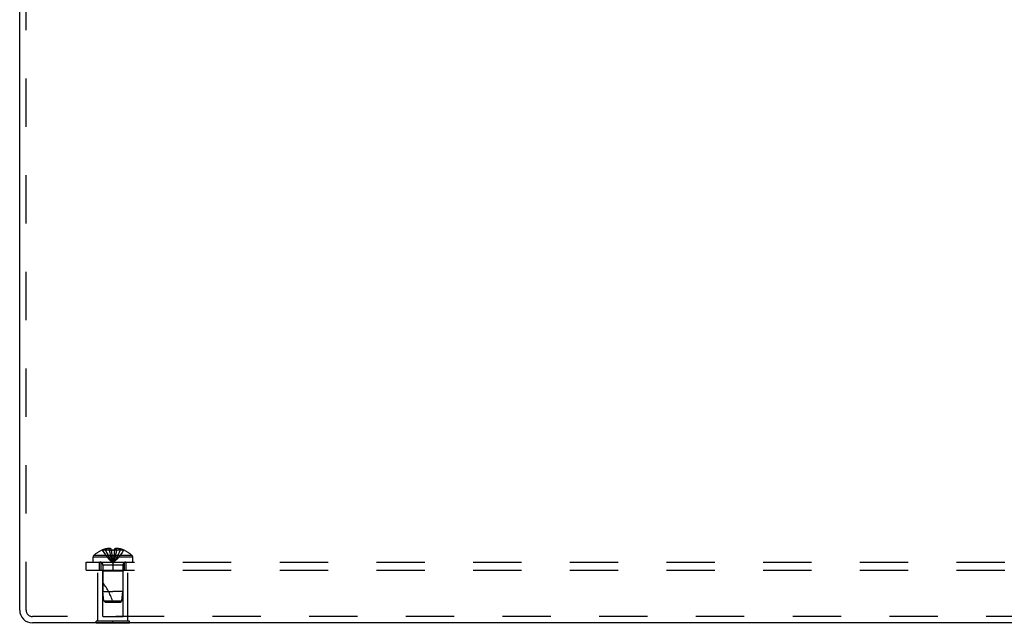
# Model space of a CAD drawing. Header units: inches. Extents: x 0 to 82.5, y 0 to 53.4.
# Tile 104 of 128: x 64 to 73.3, y 22.6 to 28.3. Entities that reach past the tile are written whole.
import ezdxf

# ---------------------------------------------------------------- set-up
doc = ezdxf.new("R2010")
doc.units = ezdxf.units.IN
doc.header["$LTSCALE"] = 4.538835
doc.header["$MEASUREMENT"] = 0
doc.linetypes.add('HIDDEN', pattern=[0.2, 0.1, -0.1])
doc.layers.get('0').update_dxf_attribs({"linetype": 'CONTINUOUS'})
doc.layers.add('DEFAULT_2', color=8, linetype='HIDDEN')
doc.layers.add('SUBPANEL', color=7, linetype='CONTINUOUS')

msp = doc.modelspace()

# ---------------------------------------------------------------- linework, layer by layer
at = {"color": 3, "linetype": 'Continuous'}
for p, q in [((64.0345, 22.7607), (64.0345, 33.0115)), ((79.9145, 22.6407), (64.1545, 22.6407))]:
    msp.add_line(p, q, dxfattribs=at)
at = {"color": 7, "linetype": 'Continuous'}
for p, q in [((64.7535, 22.6367), (64.7535, 22.6407)), ((65.0655, 22.6367), (64.7535, 22.6367)), ((64.9095, 22.6367), (64.9095, 22.6407)), ((65.0655, 22.6367), (65.0655, 22.6407))]:
    msp.add_line(p, q, dxfattribs=at)
at = {"color": 3, "linetype": 'Continuous'}
msp.add_arc((64.1545, 22.7607), 0.12, 180, 270, dxfattribs=at)
at = {"layer": 'DEFAULT_2', "color": 8, "linetype": 'HIDDEN'}
for p, q in [((64.0945, 22.7607), (64.0945, 33.041)), ((64.7695, 22.6577), (64.7695, 23.1367)), ((64.7695, 23.1367), (65.0495, 23.1367)), ((64.8145, 23.1267), (64.8045, 23.1367)), ((64.8145, 22.6992), (64.8145, 23.1267)), ((65.0045, 23.1267), (64.8145, 23.1267)), ((65.0045, 23.1267), (65.0145, 23.1367)), ((65.0045, 22.6992), (65.0045, 23.1267)), ((65.0495, 22.6577), (65.0495, 23.1367)), ((79.9145, 22.7007), (64.1545, 22.7007)), ((64.7535, 22.6407), (64.7535, 22.6577)), ((65.0655, 22.6577), (64.7535, 22.6577)), ((64.8145, 22.6992), (65.0045, 22.6992)), ((64.9095, 22.6407), (64.9095, 22.6577)), ((65.0655, 22.6407), (65.0655, 22.6577))]:
    msp.add_line(p, q, dxfattribs=at)
msp.add_arc((64.1545, 22.7607), 0.06, 180, 270, dxfattribs=at)
at = {"layer": 'SUBPANEL', "color": 8, "linetype": 'HIDDEN'}
for p, q in [((64.8102, 23.3246), (64.81, 23.325)), ((64.8112, 23.325), (64.8102, 23.3246)), ((64.894, 23.325), (64.8112, 23.325)), ((64.841, 23.325), (64.841, 23.3351)), ((64.8746, 23.325), (64.8746, 23.34)), ((64.894, 23.325), (64.894, 23.3351)), ((64.894, 23.325), (64.8961, 23.3025)), ((64.894, 23.325), (64.894, 23.3246)), ((64.894, 23.3246), (64.8966, 23.3247)), ((64.8961, 23.3029), (64.8985, 23.2811)), ((64.9224, 23.3247), (64.9249, 23.3246)), ((64.925, 23.325), (64.9228, 23.3025)), ((64.925, 23.325), (64.9249, 23.3246)), ((64.925, 23.3351), (64.925, 23.325)), ((65.0078, 23.325), (64.925, 23.325)), ((64.9444, 23.325), (64.9444, 23.34)), ((64.978, 23.325), (64.978, 23.3351)), ((65.0087, 23.3246), (65.0078, 23.325)), ((65.009, 23.325), (65.0087, 23.3246)), ((64.6595, 23.1367), (64.6595, 23.2117)), ((64.6595, 23.2117), (79.4095, 23.2117)), ((64.723, 23.2117), (64.723, 23.2582)), ((65.096, 23.2582), (64.723, 23.2582)), ((65.0897, 23.2727), (64.7292, 23.2727)), ((64.7845, 23.1367), (64.7845, 23.2117)), ((64.8004, 23.1367), (64.8004, 23.2117)), ((64.8984, 23.2813), (64.9009, 23.2602)), ((64.9009, 23.2603), (64.9036, 23.2399)), ((64.9095, 23.2117), (64.9095, 23.1367)), ((65.0186, 23.1367), (65.0186, 23.2117)), ((65.0345, 23.1367), (65.0345, 23.2117)), ((65.096, 23.2117), (65.096, 23.2582)), ((64.6595, 23.1367), (79.4095, 23.1367)), ((64.8155, 23.1835), (64.8155, 22.9367)), ((65.0035, 23.1835), (64.8155, 23.1835)), ((65.0035, 23.1835), (65.0035, 22.9367)), ((64.8245, 22.8466), (64.8155, 22.9367)), ((64.8155, 22.9367), (64.9095, 22.9367)), ((65.0035, 22.9367), (64.9095, 22.9367)), ((64.9945, 22.8466), (65.0035, 22.9367)), ((64.8355, 22.8367), (64.8245, 22.8466)), ((64.8245, 22.8466), (64.9945, 22.8466)), ((64.8355, 22.8367), (64.9835, 22.8367)), ((64.9835, 22.8367), (64.9945, 22.8466))]:
    msp.add_line(p, q, dxfattribs=at)
for points in [[(64.8102, 23.3246), (64.8239, 23.3025), (64.8387, 23.2811), (64.8547, 23.2602), (64.8718, 23.2399), (64.8901, 23.2201), (64.9095, 23.201)], [(64.8746, 23.34), (64.8704, 23.3397), (64.8662, 23.3393), (64.862, 23.3388), (64.8578, 23.3383), (64.8536, 23.3376), (64.8494, 23.3369), (64.8452, 23.336), (64.841, 23.3351)], [(64.841, 23.325), (64.8504, 23.3029), (64.8607, 23.2813), (64.8717, 23.2603), (64.8835, 23.24), (64.8961, 23.2202), (64.9095, 23.201)], [(64.894, 23.3351), (64.8914, 23.3361), (64.8889, 23.3369), (64.8864, 23.3377), (64.884, 23.3383), (64.8816, 23.3389), (64.8792, 23.3393), (64.8769, 23.3397), (64.8746, 23.34)], [(64.8746, 23.325), (64.8794, 23.3029), (64.8846, 23.2813), (64.8902, 23.2603), (64.8962, 23.24), (64.9027, 23.2202), (64.9095, 23.201)], [(64.9095, 23.325), (64.9069, 23.325), (64.9043, 23.325), (64.9017, 23.3249), (64.8991, 23.3248), (64.8966, 23.3247), (64.894, 23.3246)], [(64.8991, 23.3248), (64.9017, 23.3249), (64.9043, 23.325)], [(64.9444, 23.325), (64.9396, 23.3029), (64.9344, 23.2813), (64.9287, 23.2603), (64.9227, 23.24), (64.9163, 23.2202), (64.9095, 23.201)], [(64.9249, 23.3246), (64.9224, 23.3247), (64.9198, 23.3248), (64.9172, 23.3249), (64.9147, 23.325), (64.9121, 23.325), (64.9095, 23.325)], [(64.978, 23.325), (64.9685, 23.3029), (64.9583, 23.2813), (64.9473, 23.2603), (64.9355, 23.24), (64.9229, 23.2202), (64.9095, 23.201)], [(65.0087, 23.3246), (64.995, 23.3025), (64.9802, 23.2811), (64.9642, 23.2602), (64.9471, 23.2399), (64.9289, 23.2201), (64.9095, 23.201)], [(64.9228, 23.3029), (64.9205, 23.2811), (64.918, 23.2602), (64.9153, 23.2399), (64.9125, 23.2201), (64.9095, 23.201)], [(64.9147, 23.325), (64.9172, 23.3249), (64.9198, 23.3248)], [(64.9444, 23.34), (64.9421, 23.3397), (64.9397, 23.3393), (64.9374, 23.3389), (64.935, 23.3383), (64.9326, 23.3377), (64.9301, 23.3369), (64.9276, 23.3361), (64.925, 23.3351)], [(64.978, 23.3351), (64.9738, 23.336), (64.9696, 23.3369), (64.9654, 23.3376), (64.9612, 23.3383), (64.957, 23.3388), (64.9528, 23.3393), (64.9486, 23.3397), (64.9444, 23.34)], [(64.9036, 23.24), (64.9064, 23.2202), (64.9095, 23.201)], [(64.9036, 23.2399), (64.9065, 23.2201), (64.9095, 23.201)], [(64.9205, 23.2813), (64.918, 23.2603), (64.9154, 23.24), (64.9125, 23.2202), (64.9095, 23.201)]]:
    msp.add_lwpolyline(points, dxfattribs=at)
for centre, radius, start, end in [((64.9095, 23.0828), 0.2618, 112.36129, 133.5138), ((64.9095, 23.0828), 0.2614, 105.19411, 112.08938), ((64.9095, 23.0828), 0.2614, 67.91062, 74.80589), ((64.9095, 23.0828), 0.2618, 46.4862, 67.63871), ((64.743, 23.2582), 0.02, 133.5138, 180), ((64.7873, 23.1835), 0.0282, 0, 90), ((65.0317, 23.1835), 0.0282, 90, 180), ((65.076, 23.2582), 0.02, 0, 46.4862), ((64.3642, 22.6665), 0.5712, 17.33536, 37.81376)]:
    msp.add_arc(centre, radius, start, end, dxfattribs=at)

doc.saveas('drawing.dxf')
